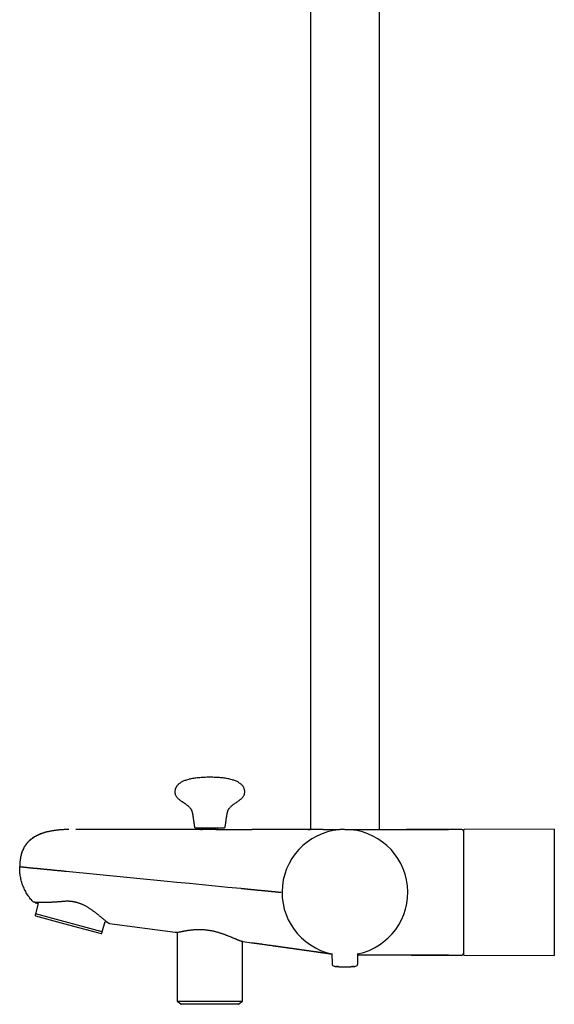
# Model space of a CAD drawing. Header units: millimetres. Extents: x 8 to 1761, y 12 to 2692.
# Tile 14 of 29: x 473 to 644, y 1456 to 1769. Entities that reach past the tile are written whole.
import ezdxf

# ---------------------------------------------------------------- set-up
doc = ezdxf.new("R2010")
doc.units = ezdxf.units.MM

msp = doc.modelspace()

# ---------------------------------------------------------------- linework, layer by layer
at = {"color": 7, "linetype": 'Continuous', "lineweight": 30}
for p, q in [((566, 1979.28), (566, 1511.55)), ((588, 1511.56), (588, 1979.28)), ((488.93, 1511.55), (488.79, 1511.55)), ((489.12, 1511.55), (489.12, 1511.55)), ((531.52, 1512.06), (531.52, 1511.55)), ((535.95, 1511.55), (547.47, 1511.55)), ((536.48, 1511.55), (536.48, 1512.06)), ((538.92, 1512.5), (538.92, 1512.51)), ((547.47, 1511.55), (547.47, 1511.55)), ((577, 1511.56), (610, 1511.56)), ((614.2, 1511.56), (610, 1511.56)), ((610, 1511.56), (610, 1511.56)), ((643.65, 1511.68), (615, 1511.56)), ((643.65, 1511.68), (643.65, 1471.43)), ((543.97, 1492.83), (543.82, 1492.85)), ((478.52, 1488.47), (478.46, 1488.25)), ((478.46, 1488.25), (479.4, 1487.99)), ((479.4, 1487.99), (478.53, 1484.74)), ((499.77, 1479.03), (478.53, 1484.74)), ((478.39, 1484.21), (478.52, 1484.08)), ((478.52, 1484.08), (488.99, 1481.27)), ((488.99, 1481.27), (499.45, 1478.46)), ((499.77, 1479.03), (500.65, 1482.29)), ((500.65, 1482.29), (501.35, 1482.1)), ((502.04, 1481.7), (522.99, 1478.86)), ((499.45, 1478.46), (499.63, 1478.51)), ((523.65, 1478.85), (523.65, 1456.96)), ((544.05, 1476.06), (544.13, 1476.03)), ((544.35, 1456.96), (544.35, 1475.98)), ((544.59, 1475.93), (547.31, 1475.56)), ((547.31, 1475.57), (547.31, 1475.57)), ((547.31, 1475.56), (547.47, 1475.54)), ((572.87, 1472.16), (572.9, 1468.84)), ((581.1, 1468.84), (581.13, 1472.16)), ((610, 1471.56), (581.12, 1471.56)), ((610, 1471.56), (614.2, 1471.56)), ((615, 1471.55), (643.65, 1471.43)), ((574.38, 1467.98), (574.32, 1467.98)), ((574.85, 1467.94), (574.6, 1467.96)), ((579.4, 1467.96), (579.18, 1467.94)), ((579.69, 1467.98), (579.62, 1467.98)), ((523.65, 1456.96), (524.74, 1456.06)), ((523.65, 1456.96), (544.35, 1456.96)), ((523.65, 1456.96), (544.35, 1456.96)), ((543.26, 1456.06), (544.35, 1456.95)), ((524.74, 1456.06), (534, 1456.06)), ((534, 1455.96), (524.91, 1455.96)), ((534, 1456.06), (543.26, 1456.06)), ((543.09, 1455.96), (534, 1455.96))]:
    msp.add_line(p, q, dxfattribs=at)
at = {"color": 7, "linetype": 'Continuous', "lineweight": 30, "flags": 128}
for points in [[(529.08, 1512.52), (529.08, 1512.51), (529.08, 1512.51), (529.08, 1512.51), (529.08, 1512.5)], [(488.33, 1498.28), (519.41, 1495.24), (523.48, 1494.84), (527.54, 1494.44), (531.61, 1494.04), (535.68, 1493.64), (539.75, 1493.25), (543.82, 1492.85)]]:
    msp.add_lwpolyline(points, dxfattribs=at)
at = {"color": 7, "linetype": 'Continuous', "lineweight": 30}
for centre, radius, start, end in [((577, 1491.56), 20, 281.9053, 258.0947), ((614.2, 1511.06), 0.5, 0, 90), ((615, 1511.26), 0.3, 90.25, 180), ((614.2, 1472.06), 0.5, 270, 0), ((615, 1471.85), 0.3, 180, 269.75), ((573.7, 1468.85), 0.8, 180.5, 263.2497), ((580.3, 1468.85), 0.8, 276.7503, 359.5), ((524.91, 1456.16), 0.2, 210, 270), ((543.09, 1456.16), 0.2, 270, 330)]:
    msp.add_arc(centre, radius, start, end, dxfattribs=at)
for points, knots in [([(534, 1528.16), (533.68, 1528.16), (533.04, 1528.15), (532.11, 1528.12), (531.22, 1528.07), (530.37, 1528), (529.57, 1527.91), (528.82, 1527.8), (528.12, 1527.67), (527.48, 1527.53), (526.88, 1527.37), (526.31, 1527.19), (525.8, 1527), (525.33, 1526.79), (524.91, 1526.57), (524.53, 1526.33), (524.19, 1526.08), (523.88, 1525.81), (523.63, 1525.54), (523.43, 1525.27), (523.26, 1525), (523.13, 1524.73), (523.02, 1524.45), (522.95, 1524.17), (522.92, 1523.97), (522.9, 1523.84), (522.9, 1523.78), (522.89, 1523.71), (522.89, 1523.65), (522.89, 1523.58), (522.88, 1523.52), (522.88, 1523.48), (522.88, 1523.46)], [0, 0, 0, 0, 0.073443, 0.143887, 0.211322, 0.275744, 0.337156, 0.395567, 0.447911, 0.497636, 0.54478, 0.589401, 0.631572, 0.669337, 0.705102, 0.738998, 0.771195, 0.801897, 0.831351, 0.855342, 0.878851, 0.902092, 0.925288, 0.945852, 0.966721, 0.971468, 0.976236, 0.981022, 0.985844, 0.990725, 0.99557, 1, 1, 1, 1]), ([(545.12, 1523.46), (545.12, 1523.48), (545.12, 1523.53), (545.11, 1523.59), (545.11, 1523.66), (545.11, 1523.73), (545.1, 1523.79), (545.09, 1523.94), (545.05, 1524.15), (544.98, 1524.43), (544.88, 1524.7), (544.75, 1524.98), (544.58, 1525.26), (544.37, 1525.54), (544.12, 1525.81), (543.81, 1526.08), (543.47, 1526.33), (543.09, 1526.57), (542.67, 1526.79), (542.19, 1527), (541.65, 1527.2), (541.05, 1527.39), (540.41, 1527.56), (539.72, 1527.71), (538.98, 1527.83), (538.22, 1527.94), (537.44, 1528.02), (536.63, 1528.08), (535.78, 1528.13), (534.9, 1528.15), (534.3, 1528.16), (534, 1528.16)], [0, 0, 0, 0, 0.0047176, 0.009845, 0.0150033, 0.0200966, 0.0251557, 0.030195, 0.0536075, 0.0741781, 0.0945969, 0.1189258, 0.1435272, 0.1686464, 0.1981003, 0.2288024, 0.2609994, 0.2948963, 0.3306606, 0.3684266, 0.4132308, 0.460796, 0.5112089, 0.5645333, 0.6208141, 0.6800811, 0.7387131, 0.8000228, 0.8640109, 0.9306729, 1, 1, 1, 1]), ([(522.89, 1523.47), (522.89, 1523.41), (522.89, 1523.23), (522.93, 1522.96), (523.01, 1522.66), (523.14, 1522.37), (523.29, 1522.11), (523.49, 1521.84), (523.72, 1521.57), (524, 1521.31), (524.31, 1521.05), (524.71, 1520.75), (525.22, 1520.4), (525.82, 1520), (526.34, 1519.64), (526.76, 1519.32), (527.09, 1519.05), (527.39, 1518.76), (527.62, 1518.51), (527.79, 1518.31), (527.89, 1518.16), (528, 1518.01), (528.09, 1517.84), (528.17, 1517.68), (528.24, 1517.51), (528.3, 1517.33), (528.36, 1517.11), (528.42, 1516.88), (528.47, 1516.63), (528.52, 1516.36), (528.58, 1516.05), (528.63, 1515.71), (528.69, 1515.34), (528.75, 1514.95), (528.81, 1514.51), (528.88, 1514.02), (528.94, 1513.56), (529, 1513.14), (529.04, 1512.83), (529.07, 1512.62), (529.08, 1512.54), (529.08, 1512.52), (529.08, 1512.52)], [0, 0, 0, 0, 0.014906, 0.038961, 0.062204, 0.085097, 0.108018, 0.131249, 0.159275, 0.188154, 0.217922, 0.248517, 0.301957, 0.356556, 0.411355, 0.44339, 0.475068, 0.506321, 0.53716, 0.551073, 0.564941, 0.578791, 0.592727, 0.607756, 0.619809, 0.633792, 0.650296, 0.669904, 0.687867, 0.708383, 0.731729, 0.758181, 0.785155, 0.815128, 0.848305, 0.884893, 0.925095, 0.952148, 0.980743, 0.995634, 0.999416, 1, 1, 1, 1]), ([(538.92, 1512.51), (538.92, 1512.51), (538.92, 1512.51), (538.92, 1512.51), (538.92, 1512.54), (538.93, 1512.62), (538.96, 1512.83), (539, 1513.14), (539.06, 1513.56), (539.12, 1514.02), (539.19, 1514.51), (539.25, 1514.95), (539.31, 1515.34), (539.37, 1515.71), (539.42, 1516.05), (539.48, 1516.37), (539.53, 1516.64), (539.58, 1516.88), (539.64, 1517.1), (539.69, 1517.31), (539.75, 1517.5), (539.82, 1517.68), (539.9, 1517.84), (540, 1518.01), (540.1, 1518.16), (540.21, 1518.31), (540.38, 1518.52), (540.61, 1518.77), (540.92, 1519.06), (541.25, 1519.33), (541.6, 1519.6), (542, 1519.87), (542.44, 1520.17), (542.91, 1520.48), (543.33, 1520.78), (543.7, 1521.06), (544.01, 1521.32), (544.29, 1521.59), (544.54, 1521.87), (544.74, 1522.16), (544.89, 1522.44), (545, 1522.71), (545.07, 1522.99), (545.11, 1523.25), (545.11, 1523.41), (545.11, 1523.47)], [0, 0, 0, 0, 0.0000038, 0.0001659, 0.0010995, 0.0048794, 0.0197628, 0.0483429, 0.0753819, 0.1155635, 0.1521323, 0.1852929, 0.2152504, 0.2422099, 0.2690994, 0.2927759, 0.3135304, 0.3316551, 0.347444, 0.3650819, 0.3798942, 0.3925577, 0.4075786, 0.4215081, 0.4353505, 0.4492118, 0.4631167, 0.494504, 0.5263208, 0.5585768, 0.5911966, 0.624043, 0.6670973, 0.7097756, 0.7516135, 0.7827419, 0.8130103, 0.8423582, 0.8708281, 0.898601, 0.9201652, 0.9417735, 0.9637578, 0.9865133, 1, 1, 1, 1]), ([(483.73, 1511.1), (483.58, 1511.07), (483.14, 1511), (482.44, 1510.84), (481.64, 1510.64), (480.87, 1510.41), (480.14, 1510.15), (479.45, 1509.86), (478.79, 1509.54), (478.17, 1509.19), (477.6, 1508.82), (477.09, 1508.44), (476.64, 1508.06), (476.21, 1507.65), (475.82, 1507.21), (475.45, 1506.74), (475.11, 1506.25), (474.81, 1505.73), (474.53, 1505.18), (474.29, 1504.61), (474.08, 1504), (473.9, 1503.36), (473.75, 1502.7), (473.63, 1502), (473.55, 1501.27), (473.5, 1500.52), (473.49, 1500), (473.49, 1499.74)], [0, 0, 0, 0, 0.028207, 0.078229, 0.12669, 0.173659, 0.219223, 0.263483, 0.306561, 0.348597, 0.389753, 0.425188, 0.460226, 0.495014, 0.529707, 0.564472, 0.59948, 0.634904, 0.670919, 0.707699, 0.745414, 0.784228, 0.824298, 0.865774, 0.908796, 0.953496, 1, 1, 1, 1]), ([(488.93, 1511.55), (488.73, 1511.55), (488.3, 1511.54), (487.65, 1511.51), (487, 1511.47), (486.38, 1511.43), (485.8, 1511.38), (485.25, 1511.32), (484.73, 1511.25), (484.25, 1511.18), (483.76, 1511.1), (483.28, 1511.01), (482.8, 1510.91), (482.35, 1510.81), (481.94, 1510.71), (481.56, 1510.6), (481.18, 1510.49), (480.81, 1510.37), (480.45, 1510.24), (480.13, 1510.12), (479.85, 1510), (479.61, 1509.9), (479.38, 1509.79), (479.14, 1509.68), (478.86, 1509.53), (478.55, 1509.37), (478.25, 1509.19), (477.95, 1509.01), (477.67, 1508.83), (477.37, 1508.62), (477.08, 1508.4), (476.8, 1508.18), (476.56, 1507.96), (476.34, 1507.76), (476.16, 1507.57), (476, 1507.39), (475.84, 1507.22), (475.71, 1507.05), (475.57, 1506.88), (475.42, 1506.68), (475.27, 1506.46), (475.1, 1506.2), (474.93, 1505.91), (474.75, 1505.59), (474.57, 1505.22), (474.39, 1504.81), (474.22, 1504.39), (474.08, 1503.97), (473.96, 1503.55), (473.84, 1503.09), (473.74, 1502.59), (473.66, 1502.1), (473.6, 1501.61), (473.55, 1501.14), (473.52, 1500.64), (473.5, 1500.16), (473.5, 1499.86), (473.5, 1499.73)], [0, 0, 0, 0, 0.027283, 0.058098, 0.087382, 0.115194, 0.141588, 0.166184, 0.189514, 0.211628, 0.232571, 0.256039, 0.277984, 0.298472, 0.317568, 0.335331, 0.351815, 0.371026, 0.388342, 0.403848, 0.417618, 0.429716, 0.440202, 0.452509, 0.466435, 0.482042, 0.499381, 0.5137, 0.529065, 0.545506, 0.563011, 0.58005, 0.595903, 0.608573, 0.62042, 0.631471, 0.641762, 0.651336, 0.66081, 0.671606, 0.683809, 0.697448, 0.712565, 0.729215, 0.747471, 0.767426, 0.789197, 0.807629, 0.827345, 0.848439, 0.871014, 0.895189, 0.91539, 0.936727, 0.959275, 0.983112, 1, 1, 1, 1]), ([(489.12, 1511.55), (489.09, 1511.55), (489.05, 1511.55), (489, 1511.55), (488.97, 1511.55), (488.94, 1511.55), (488.93, 1511.55), (488.93, 1511.55)], [0, 0, 0, 0, 0.286815, 0.420846, 0.556905, 0.803537, 1, 1, 1, 1]), ([(489.12, 1511.55), (489.11, 1511.55), (489.11, 1511.55), (489.11, 1511.55), (489.11, 1511.55)], [0, 0, 0, 0, 0.803322, 1, 1, 1, 1]), ([(515.67, 1511.55), (515.36, 1511.55), (515.03, 1511.55), (514.68, 1511.55), (514.62, 1511.55), (514.55, 1511.55), (514.48, 1511.55), (514.41, 1511.55), (514.34, 1511.55), (514.09, 1511.55), (513.46, 1511.55), (512.47, 1511.55), (511.23, 1511.55), (509.96, 1511.55), (508.67, 1511.55), (507.42, 1511.55), (506.2, 1511.55), (505.16, 1511.55), (504.3, 1511.55), (503.78, 1511.55), (503.46, 1511.55), (503.33, 1511.55), (503.19, 1511.55), (503.06, 1511.55), (502.91, 1511.55), (502.74, 1511.55), (502.56, 1511.55), (502.12, 1511.55), (501.46, 1511.55), (500.57, 1511.55), (499.63, 1511.55), (498.65, 1511.55), (497.64, 1511.55), (496.91, 1511.55), (496.5, 1511.55), (496.4, 1511.55), (496.37, 1511.55), (496.34, 1511.55), (496.29, 1511.55), (496.15, 1511.55), (495.91, 1511.55), (495.6, 1511.55), (495.32, 1511.55), (495.06, 1511.55), (494.86, 1511.55), (494.71, 1511.55), (494.62, 1511.55), (494.56, 1511.55), (494.53, 1511.55), (494.48, 1511.55), (494.43, 1511.55), (494.38, 1511.55), (494.32, 1511.55), (494.2, 1511.55), (493.83, 1511.55), (493.21, 1511.55), (492.38, 1511.55), (491.77, 1511.55), (491.43, 1511.55), (491.38, 1511.55)], [0, 0, 0, 0, 0.0376142, 0.0404402, 0.0432639, 0.0460851, 0.0489039, 0.0517204, 0.0545345, 0.0577853, 0.0826099, 0.1321555, 0.1805907, 0.2352457, 0.2884141, 0.340096, 0.3902912, 0.439, 0.4682646, 0.4969652, 0.5025366, 0.5080862, 0.513614, 0.51912, 0.5246043, 0.5316846, 0.5397801, 0.5478269, 0.5854767, 0.6220223, 0.6574635, 0.7009735, 0.7426948, 0.7826275, 0.7916291, 0.7930349, 0.7944383, 0.7958394, 0.797238, 0.799891, 0.8136804, 0.8259439, 0.8385538, 0.8490011, 0.8572858, 0.8634081, 0.8673677, 0.8691649, 0.8697662, 0.8720414, 0.8743018, 0.8765472, 0.8787776, 0.8809932, 0.8912368, 0.9244219, 0.9574501, 0.9938645, 1, 1, 1, 1]), ([(531.88, 1511.55), (531.71, 1511.55), (531.33, 1511.55), (530.73, 1511.55), (530.06, 1511.55), (529.35, 1511.55), (528.47, 1511.55), (527.41, 1511.55), (526.15, 1511.55), (524.84, 1511.55), (523.47, 1511.55), (522.06, 1511.55), (520.86, 1511.55), (519.89, 1511.55), (519.18, 1511.55), (518.48, 1511.55), (517.82, 1511.55), (517.19, 1511.55), (516.59, 1511.55), (516.08, 1511.55), (515.78, 1511.55), (515.67, 1511.55)], [0, 0, 0, 0, 0.030684, 0.069993, 0.1114, 0.154908, 0.200406, 0.274704, 0.352265, 0.43309, 0.51718, 0.604533, 0.695151, 0.739002, 0.783573, 0.827019, 0.867898, 0.90621, 0.944039, 0.97898, 1, 1, 1, 1]), ([(529.08, 1512.51), (529.09, 1512.47), (529.1, 1512.39), (529.16, 1512.27), (529.25, 1512.17), (529.34, 1512.11), (529.42, 1512.08), (529.5, 1512.06), (529.55, 1512.06), (529.58, 1512.06)], [0, 0, 0, 0, 0.1434918, 0.3408395, 0.5438286, 0.6629422, 0.7794118, 0.8921908, 1, 1, 1, 1]), ([(529.58, 1512.06), (529.58, 1512.06), (529.58, 1512.06), (529.62, 1512.06), (529.69, 1512.06), (529.77, 1512.06), (529.88, 1512.06), (530, 1512.06), (530.14, 1512.06), (530.32, 1512.06), (530.56, 1512.06), (530.83, 1512.06), (531.09, 1512.06), (531.33, 1512.06), (531.56, 1512.06), (531.77, 1512.06), (531.96, 1512.06), (532.17, 1512.06), (532.43, 1512.06), (532.76, 1512.06), (533.17, 1512.06), (533.58, 1512.06), (533.97, 1512.06), (534.33, 1512.06), (534.66, 1512.06), (534.99, 1512.06), (535.31, 1512.06), (535.62, 1512.06), (535.9, 1512.06), (536.17, 1512.06), (536.47, 1512.06), (536.79, 1512.06), (537.09, 1512.06), (537.34, 1512.06), (537.53, 1512.06), (537.69, 1512.06), (537.82, 1512.06), (537.93, 1512.06), (538.03, 1512.06), (538.14, 1512.06), (538.25, 1512.06), (538.35, 1512.06), (538.41, 1512.06), (538.42, 1512.06), (538.42, 1512.06)], [0, 0, 0, 0, 0.024131, 0.048059, 0.071921, 0.095854, 0.119998, 0.141438, 0.162847, 0.184321, 0.217139, 0.249997, 0.271894, 0.293757, 0.315689, 0.331777, 0.347834, 0.3639, 0.380017, 0.410133, 0.439989, 0.469855, 0.5, 0.524125, 0.54805, 0.571911, 0.595848, 0.619998, 0.641438, 0.662847, 0.684321, 0.717139, 0.749997, 0.771894, 0.793757, 0.815689, 0.831777, 0.847834, 0.8639, 0.880017, 0.910141, 0.939999, 0.969862, 1, 1, 1, 1]), ([(531.05, 1511.55), (531.05, 1511.55), (531.04, 1511.55), (531.06, 1511.55), (531.09, 1511.55), (531.16, 1511.55), (531.27, 1511.55), (531.38, 1511.55), (531.48, 1511.55), (531.52, 1511.55)], [0, 0, 0, 0, 0.005683, 0.180469, 0.355034, 0.527765, 0.700569, 0.875355, 1, 1, 1, 1]), ([(532.83, 1511.53), (532.74, 1511.53), (532.55, 1511.54), (532.3, 1511.55), (532.06, 1511.55), (531.92, 1511.55), (531.85, 1511.55)], [0, 0, 0, 0, 0.250391, 0.498706, 0.747676, 1, 1, 1, 1]), ([(532.2, 1511.55), (532.17, 1511.55), (532.14, 1511.55), (532.11, 1511.55), (532.11, 1511.55)], [0, 0, 0, 0, 0.806989, 1, 1, 1, 1]), ([(534.88, 1511.53), (534.85, 1511.53), (534.77, 1511.53), (534.66, 1511.53), (534.55, 1511.52), (534.44, 1511.52), (534.33, 1511.52), (534.22, 1511.52), (534.1, 1511.52), (533.93, 1511.52), (533.69, 1511.52), (533.4, 1511.52), (533.11, 1511.52), (532.92, 1511.53), (532.83, 1511.53)], [0, 0, 0, 0, 0.05425, 0.108278, 0.162166, 0.215995, 0.269848, 0.323809, 0.377958, 0.432378, 0.574595, 0.715583, 0.856874, 1, 1, 1, 1]), ([(535.95, 1511.55), (535.87, 1511.55), (535.71, 1511.55), (535.45, 1511.55), (535.18, 1511.54), (534.98, 1511.53), (534.88, 1511.53)], [0, 0, 0, 0, 0.252391, 0.501306, 0.749558, 1, 1, 1, 1]), ([(538.42, 1512.06), (538.46, 1512.06), (538.52, 1512.06), (538.63, 1512.1), (538.72, 1512.15), (538.8, 1512.23), (538.87, 1512.33), (538.91, 1512.42), (538.91, 1512.48), (538.92, 1512.51)], [0, 0, 0, 0, 0.138216, 0.283596, 0.434279, 0.586937, 0.745425, 0.897928, 1, 1, 1, 1]), ([(570.05, 1511.55), (569.83, 1511.55), (569.38, 1511.55), (568.69, 1511.55), (567.99, 1511.55), (567.3, 1511.55), (566.61, 1511.55), (565.92, 1511.55), (565.35, 1511.55), (564.88, 1511.55), (564.51, 1511.55), (564.11, 1511.55), (563.67, 1511.55), (563.19, 1511.55), (562.68, 1511.55), (562.15, 1511.55), (561.61, 1511.55), (561.05, 1511.55), (560.46, 1511.55), (559.83, 1511.55), (559.17, 1511.55), (558.48, 1511.55), (557.77, 1511.55), (557.01, 1511.55), (556.22, 1511.55), (555.38, 1511.55), (554.51, 1511.55), (553.59, 1511.55), (552.64, 1511.55), (551.66, 1511.55), (550.65, 1511.55), (549.61, 1511.55), (548.55, 1511.55), (547.83, 1511.55), (547.47, 1511.55)], [0, 0, 0, 0, 0.040658, 0.080761, 0.120039, 0.156762, 0.192735, 0.227957, 0.262454, 0.278774, 0.296541, 0.315754, 0.336413, 0.35852, 0.382075, 0.407077, 0.430573, 0.455218, 0.481014, 0.507961, 0.53606, 0.564778, 0.594608, 0.625551, 0.657609, 0.691396, 0.726342, 0.762447, 0.799708, 0.838137, 0.877004, 0.916955, 0.958089, 1, 1, 1, 1]), ([(565.2, 1511.55), (565.2, 1511.55), (565.21, 1511.55), (565.27, 1511.55), (565.37, 1511.55), (565.5, 1511.55), (565.67, 1511.55), (565.83, 1511.55), (565.96, 1511.55), (566, 1511.55)], [0, 0, 0, 0, 0.155008, 0.309725, 0.464607, 0.618342, 0.770125, 0.921828, 1, 1, 1, 1]), ([(570.06, 1511.55), (570.26, 1511.55), (570.67, 1511.55), (571.25, 1511.55), (571.83, 1511.55), (572.37, 1511.55), (572.8, 1511.55), (573.12, 1511.55), (573.36, 1511.55), (573.6, 1511.55), (573.83, 1511.55), (574.04, 1511.55), (574.24, 1511.55), (574.41, 1511.55), (574.54, 1511.55), (574.6, 1511.55)], [0, 0, 0, 0, 0.106368, 0.219891, 0.333435, 0.447116, 0.559389, 0.61453, 0.670335, 0.726815, 0.786994, 0.842739, 0.890457, 0.946284, 1, 1, 1, 1]), ([(574.6, 1511.55), (574.7, 1511.55), (574.91, 1511.55), (575.17, 1511.55), (575.33, 1511.55), (575.39, 1511.55)], [0, 0, 0, 0, 0.371505, 0.730073, 1, 1, 1, 1]), ([(576.76, 1511.55), (576.75, 1511.55), (576.71, 1511.55), (576.63, 1511.55), (576.49, 1511.55), (576.33, 1511.55), (576.12, 1511.55), (575.87, 1511.55), (575.63, 1511.55), (575.45, 1511.55), (575.38, 1511.55)], [0, 0, 0, 0, 0.038228, 0.179074, 0.316513, 0.450531, 0.604053, 0.752756, 0.896624, 1, 1, 1, 1]), ([(610, 1511.53), (609.69, 1511.53), (609.05, 1511.54), (608.07, 1511.54), (607.05, 1511.54), (605.99, 1511.55), (604.9, 1511.55), (603.7, 1511.55), (602.38, 1511.55), (600.97, 1511.55), (599.52, 1511.55), (598.05, 1511.56), (597.06, 1511.56), (596.56, 1511.56)], [0, 0, 0, 0, 0.0698018, 0.142859, 0.2189364, 0.2977971, 0.3792024, 0.4629122, 0.5660664, 0.6717731, 0.7796122, 0.889162, 1, 1, 1, 1]), ([(610, 1511.53), (609.71, 1511.53), (609.11, 1511.54), (608.19, 1511.54), (607.24, 1511.54), (606.25, 1511.55), (605.23, 1511.55), (604.12, 1511.55), (602.9, 1511.55), (601.58, 1511.55), (600.23, 1511.55), (598.86, 1511.56), (597.94, 1511.56), (597.47, 1511.56)], [0, 0, 0, 0, 0.070211, 0.143512, 0.219695, 0.29855, 0.379866, 0.463431, 0.566375, 0.671877, 0.779565, 0.889064, 1, 1, 1, 1]), ([(610, 1511.53), (610, 1511.53), (610, 1511.55), (610, 1511.55), (610, 1511.56)], [0, 0, 0, 0, 0.120056, 1, 1, 1, 1]), ([(614.7, 1511.25), (614.7, 1511.26), (614.7, 1511.26), (614.7, 1511.24), (614.7, 1511.18), (614.7, 1511.1), (614.7, 1510.98), (614.7, 1510.83), (614.7, 1510.63), (614.7, 1510.38), (614.7, 1510.07), (614.7, 1509.71), (614.7, 1509.3), (614.7, 1508.88), (614.7, 1508.44), (614.7, 1508.01), (614.7, 1507.54), (614.7, 1507.05), (614.7, 1506.53), (614.7, 1506), (614.7, 1505.44), (614.7, 1504.85), (614.7, 1504.26), (614.7, 1503.64), (614.7, 1503.02), (614.7, 1502.38), (614.7, 1501.73), (614.7, 1501.07), (614.7, 1500.4), (614.7, 1499.73), (614.7, 1499.06), (614.7, 1498.41), (614.7, 1497.8), (614.7, 1497.23), (614.7, 1496.65), (614.7, 1496.08), (614.7, 1495.51), (614.7, 1494.94), (614.7, 1494.36), (614.7, 1493.76), (614.7, 1493.15), (614.7, 1492.55), (614.7, 1491.95), (614.7, 1491.37), (614.7, 1490.8), (614.7, 1490.15), (614.7, 1489.42), (614.7, 1488.8), (614.7, 1488.39), (614.7, 1488.18), (614.7, 1487.96), (614.7, 1487.75), (614.7, 1487.54), (614.7, 1487.24), (614.7, 1486.87), (614.7, 1486.41), (614.7, 1485.95), (614.7, 1485.5), (614.7, 1485.05), (614.7, 1484.61), (614.7, 1484.09), (614.7, 1483.49), (614.7, 1482.79), (614.7, 1482.34), (614.7, 1482.11)], [0, 0, 0, 0, 0.004849, 0.024046, 0.043233, 0.062441, 0.082077, 0.101702, 0.121348, 0.145272, 0.16919, 0.193224, 0.217324, 0.241447, 0.261541, 0.281624, 0.301731, 0.32167, 0.341598, 0.361549, 0.381184, 0.400809, 0.420456, 0.439653, 0.45884, 0.478048, 0.496689, 0.515322, 0.533974, 0.551964, 0.569948, 0.587949, 0.602751, 0.617545, 0.632348, 0.646827, 0.66096, 0.675095, 0.689243, 0.704305, 0.719364, 0.734434, 0.748814, 0.763091, 0.777376, 0.790803, 0.811001, 0.831182, 0.83647, 0.841759, 0.847052, 0.852348, 0.857647, 0.862951, 0.874601, 0.886237, 0.897868, 0.909499, 0.921138, 0.932791, 0.943429, 0.962282, 0.98113, 1, 1, 1, 1]), ([(477.74, 1488.53), (477.56, 1488.73), (477.2, 1489.13), (476.7, 1489.76), (476.22, 1490.42), (475.79, 1491.09), (475.39, 1491.79), (475.03, 1492.49), (474.71, 1493.21), (474.42, 1493.94), (474.18, 1494.67), (473.97, 1495.41), (473.8, 1496.14), (473.67, 1496.88), (473.57, 1497.6), (473.51, 1498.32), (473.48, 1499.03), (473.48, 1499.5), (473.49, 1499.74)], [0, 0, 0, 0, 0.065942, 0.131782, 0.197431, 0.262803, 0.327825, 0.392424, 0.456518, 0.520021, 0.582869, 0.645015, 0.706399, 0.766952, 0.826617, 0.885371, 0.943181, 1, 1, 1, 1]), ([(473.49, 1499.74), (473.49, 1499.74), (473.49, 1499.74), (473.49, 1499.74), (473.5, 1499.73), (473.51, 1499.73), (473.53, 1499.73), (473.56, 1499.73), (473.59, 1499.73), (473.62, 1499.73), (473.64, 1499.72), (473.67, 1499.72), (473.69, 1499.72), (473.72, 1499.72), (473.74, 1499.71), (473.76, 1499.71), (473.79, 1499.71), (473.83, 1499.71), (473.87, 1499.7), (473.93, 1499.7), (473.99, 1499.69), (474.05, 1499.68), (474.11, 1499.68), (474.16, 1499.67), (474.21, 1499.67), (474.25, 1499.66), (474.29, 1499.66), (474.34, 1499.65), (474.38, 1499.65), (474.46, 1499.64), (474.59, 1499.63), (474.78, 1499.61), (474.98, 1499.6), (475.2, 1499.58), (475.42, 1499.55), (475.6, 1499.53), (475.74, 1499.52), (475.85, 1499.5), (475.97, 1499.49), (476.11, 1499.47), (476.26, 1499.45), (476.42, 1499.43), (476.58, 1499.41), (476.73, 1499.39), (476.85, 1499.38), (476.92, 1499.37), (476.95, 1499.37)], [0, 0, 0, 0, 0.017643, 0.037892, 0.060745, 0.086204, 0.114266, 0.144818, 0.173821, 0.194487, 0.213285, 0.230215, 0.245279, 0.258476, 0.269207, 0.281527, 0.296328, 0.31361, 0.333372, 0.355614, 0.380333, 0.404142, 0.42517, 0.440785, 0.455603, 0.469622, 0.482844, 0.495268, 0.506896, 0.517727, 0.564155, 0.610577, 0.656839, 0.702495, 0.747752, 0.787071, 0.804932, 0.824379, 0.845415, 0.868044, 0.893517, 0.919462, 0.946068, 0.968367, 0.986348, 1, 1, 1, 1]), ([(476.95, 1499.37), (476.99, 1499.36), (477.07, 1499.36), (477.21, 1499.34), (477.36, 1499.33), (477.53, 1499.32), (477.72, 1499.3), (477.93, 1499.29), (478.12, 1499.28), (478.29, 1499.26), (478.42, 1499.26), (478.54, 1499.25), (478.63, 1499.24), (478.71, 1499.23), (478.77, 1499.23), (478.83, 1499.22), (478.88, 1499.22), (478.94, 1499.21), (479, 1499.21), (479.06, 1499.2), (479.13, 1499.2), (479.24, 1499.19), (479.38, 1499.17), (479.55, 1499.15), (479.73, 1499.13), (479.93, 1499.11), (480.13, 1499.09), (480.32, 1499.07), (480.55, 1499.05), (480.82, 1499.02), (481.06, 1498.99), (481.21, 1498.98), (481.28, 1498.97), (481.35, 1498.96), (481.42, 1498.96), (481.48, 1498.95), (481.55, 1498.94), (481.63, 1498.94), (481.72, 1498.93), (481.84, 1498.91), (482.01, 1498.9), (482.21, 1498.88), (482.43, 1498.86), (482.66, 1498.83), (482.89, 1498.81), (483.13, 1498.79), (483.44, 1498.76), (483.79, 1498.72), (484.17, 1498.69), (484.41, 1498.66), (484.54, 1498.65), (484.57, 1498.65), (484.6, 1498.65), (484.62, 1498.64), (484.65, 1498.64), (484.68, 1498.64), (484.71, 1498.64), (484.89, 1498.62), (485.21, 1498.59), (485.66, 1498.54), (486.08, 1498.5), (486.48, 1498.46), (486.84, 1498.43), (487.16, 1498.4), (487.45, 1498.37), (487.7, 1498.34), (487.91, 1498.32), (488.09, 1498.31), (488.22, 1498.29), (488.3, 1498.29), (488.33, 1498.28)], [0, 0, 0, 0, 0.014128, 0.030102, 0.04793, 0.067621, 0.089187, 0.112643, 0.137244, 0.153368, 0.166635, 0.177031, 0.190501, 0.196054, 0.201663, 0.207329, 0.213051, 0.21883, 0.224666, 0.230559, 0.23651, 0.247512, 0.261238, 0.277708, 0.296947, 0.314024, 0.332848, 0.353439, 0.36738, 0.3956, 0.42484, 0.430706, 0.436613, 0.44256, 0.448549, 0.45458, 0.460652, 0.466766, 0.472923, 0.484271, 0.498458, 0.515518, 0.535491, 0.55326, 0.572888, 0.594408, 0.612858, 0.647365, 0.678873, 0.704052, 0.706394, 0.708712, 0.711007, 0.713278, 0.715525, 0.717748, 0.719948, 0.722123, 0.759947, 0.795375, 0.828321, 0.858699, 0.886423, 0.911411, 0.933585, 0.952872, 0.969209, 0.982538, 0.992814, 1, 1, 1, 1]), ([(543.97, 1492.83), (544.05, 1492.82), (544.21, 1492.81), (544.45, 1492.79), (544.67, 1492.76), (544.89, 1492.74), (545.06, 1492.73), (545.16, 1492.72), (545.19, 1492.71), (545.22, 1492.71), (545.25, 1492.71), (545.28, 1492.7), (545.34, 1492.7), (545.43, 1492.69), (545.53, 1492.68), (545.62, 1492.67), (545.68, 1492.67), (545.71, 1492.66), (545.72, 1492.66), (545.73, 1492.66), (545.79, 1492.66), (545.9, 1492.64), (546.05, 1492.61), (546.2, 1492.59), (546.38, 1492.59), (546.58, 1492.59), (546.77, 1492.57), (546.93, 1492.54), (547.08, 1492.51), (547.23, 1492.49), (547.38, 1492.48), (547.53, 1492.48), (547.64, 1492.48), (547.71, 1492.47), (547.74, 1492.47), (547.78, 1492.47), (547.81, 1492.46), (547.85, 1492.46), (547.89, 1492.45), (547.92, 1492.45), (547.97, 1492.44), (548.06, 1492.43), (548.17, 1492.42), (548.28, 1492.4), (548.39, 1492.39), (548.5, 1492.38), (548.61, 1492.37), (548.73, 1492.35), (548.86, 1492.34), (549.01, 1492.32), (549.16, 1492.31), (549.32, 1492.29), (549.48, 1492.28), (549.72, 1492.26), (550.03, 1492.23), (550.41, 1492.2), (550.75, 1492.17), (551.05, 1492.14), (551.25, 1492.12), (551.39, 1492.11), (551.46, 1492.1), (551.53, 1492.09), (551.61, 1492.09), (551.68, 1492.08), (551.76, 1492.07), (551.9, 1492.06), (552.09, 1492.04), (552.31, 1492.02), (552.49, 1492), (552.65, 1491.98), (552.78, 1491.97), (552.93, 1491.95), (553.11, 1491.94), (553.3, 1491.92), (553.48, 1491.9), (553.65, 1491.88), (553.81, 1491.87), (553.97, 1491.85), (554.13, 1491.84), (554.29, 1491.82), (554.46, 1491.8), (554.66, 1491.78), (554.88, 1491.76), (555.09, 1491.74), (555.3, 1491.72), (555.51, 1491.7), (555.69, 1491.68), (555.81, 1491.67), (555.88, 1491.67), (555.89, 1491.66), (555.91, 1491.66), (555.93, 1491.66), (555.94, 1491.66), (555.96, 1491.66), (555.98, 1491.66), (555.99, 1491.65), (556.02, 1491.65), (556.05, 1491.65), (556.1, 1491.64), (556.17, 1491.64), (556.26, 1491.63), (556.35, 1491.62), (556.45, 1491.61), (556.53, 1491.6), (556.59, 1491.6), (556.63, 1491.59), (556.66, 1491.59), (556.67, 1491.59)], [0, 0, 0, 0, 0.014861, 0.028706, 0.041834, 0.054337, 0.068944, 0.070799, 0.072635, 0.07445, 0.076243, 0.078012, 0.079756, 0.087384, 0.093445, 0.098079, 0.102783, 0.103605, 0.104302, 0.104877, 0.105336, 0.114639, 0.124554, 0.131576, 0.142455, 0.156079, 0.167705, 0.17663, 0.185253, 0.194595, 0.203965, 0.212671, 0.221237, 0.223259, 0.225333, 0.227458, 0.229634, 0.231862, 0.23414, 0.236469, 0.23766, 0.244111, 0.251849, 0.258437, 0.264704, 0.271299, 0.278448, 0.286097, 0.293503, 0.302968, 0.312609, 0.322426, 0.33242, 0.342592, 0.367603, 0.392634, 0.416757, 0.433428, 0.452838, 0.457572, 0.462444, 0.467453, 0.4726, 0.477886, 0.483309, 0.48887, 0.507136, 0.523147, 0.536903, 0.548406, 0.557656, 0.567324, 0.582867, 0.598409, 0.612365, 0.62632, 0.640277, 0.654233, 0.668191, 0.682149, 0.696107, 0.717782, 0.739458, 0.761132, 0.785028, 0.808924, 0.832821, 0.854457, 0.856886, 0.859315, 0.861744, 0.864172, 0.866601, 0.86903, 0.871458, 0.873216, 0.875924, 0.881771, 0.889759, 0.899887, 0.912156, 0.933052, 0.951446, 0.967338, 0.980728, 0.991615, 1, 1, 1, 1]), ([(477.74, 1488.53), (477.75, 1488.53), (477.75, 1488.53), (477.78, 1488.53), (477.84, 1488.52), (477.91, 1488.51), (478.01, 1488.51), (478.13, 1488.5), (478.28, 1488.49), (478.44, 1488.47), (478.63, 1488.46), (478.83, 1488.45), (479.05, 1488.44), (479.3, 1488.43), (479.56, 1488.42), (479.85, 1488.41), (480.16, 1488.4), (480.49, 1488.4), (480.82, 1488.4), (481.17, 1488.4), (481.54, 1488.4), (481.92, 1488.41), (482.32, 1488.42), (482.74, 1488.44), (483.17, 1488.46), (483.62, 1488.48), (484.1, 1488.51), (484.6, 1488.54), (485.12, 1488.58), (485.65, 1488.62), (486.19, 1488.66), (486.75, 1488.7), (487.31, 1488.75), (487.69, 1488.78), (487.89, 1488.79)], [0, 0, 0, 0, 0.029989, 0.059979, 0.090175, 0.120372, 0.151224, 0.182077, 0.213157, 0.244237, 0.274227, 0.304217, 0.334416, 0.364616, 0.395482, 0.426347, 0.457443, 0.488538, 0.518347, 0.548155, 0.578169, 0.608183, 0.638833, 0.669482, 0.700343, 0.731203, 0.764197, 0.79719, 0.830428, 0.863666, 0.897633, 0.931599, 0.965801, 1, 1, 1, 1]), ([(487.89, 1488.8), (488, 1488.8), (488.23, 1488.82), (488.57, 1488.82), (488.92, 1488.82), (489.28, 1488.81), (489.63, 1488.78), (489.99, 1488.74), (490.34, 1488.69), (490.7, 1488.63), (491.05, 1488.56), (491.39, 1488.48), (491.73, 1488.39), (492.07, 1488.28), (492.41, 1488.17), (492.74, 1488.04), (493.07, 1487.91), (493.43, 1487.75), (493.81, 1487.57), (494.21, 1487.36), (494.61, 1487.15), (495, 1486.92), (495.37, 1486.69), (495.74, 1486.45), (496.11, 1486.21), (496.46, 1485.97), (496.81, 1485.72), (497.14, 1485.47), (497.47, 1485.23), (497.79, 1484.98), (498.1, 1484.74), (498.4, 1484.5), (498.69, 1484.26), (498.99, 1484.01), (499.3, 1483.76), (499.61, 1483.51), (499.9, 1483.26), (500.18, 1483.03), (500.45, 1482.81), (500.7, 1482.6), (500.94, 1482.41), (501.14, 1482.25), (501.32, 1482.12), (501.48, 1482), (501.62, 1481.91), (501.75, 1481.83), (501.86, 1481.76), (501.96, 1481.72), (502.04, 1481.7), (502.08, 1481.7), (502.1, 1481.7)], [0, 0, 0, 0, 0.015681, 0.031387, 0.047296, 0.063205, 0.079218, 0.095231, 0.111463, 0.127727, 0.143408, 0.159118, 0.17504, 0.190961, 0.206996, 0.223031, 0.239271, 0.255535, 0.276301, 0.29711, 0.318209, 0.339308, 0.360548, 0.381788, 0.403289, 0.424819, 0.446327, 0.467861, 0.489592, 0.511324, 0.533159, 0.554994, 0.577029, 0.599091, 0.625013, 0.650982, 0.6771, 0.70327, 0.730057, 0.756904, 0.783946, 0.811057, 0.834114, 0.857217, 0.880468, 0.903771, 0.927677, 0.951641, 0.97579, 1, 1, 1, 1]), ([(478.53, 1484.74), (478.52, 1484.7), (478.5, 1484.62), (478.47, 1484.52), (478.44, 1484.42), (478.42, 1484.35), (478.41, 1484.29), (478.4, 1484.25), (478.39, 1484.22), (478.39, 1484.22), (478.39, 1484.21)], [0, 0, 0, 0, 0.124111, 0.248287, 0.372682, 0.49716, 0.622602, 0.748147, 0.874016, 1, 1, 1, 1]), ([(614.7, 1482.11), (614.7, 1481.99), (614.7, 1481.74), (614.7, 1481.38), (614.7, 1481.02), (614.7, 1480.67), (614.7, 1480.33), (614.7, 1479.97), (614.7, 1479.54), (614.7, 1479.04), (614.7, 1478.61), (614.7, 1478.31), (614.7, 1478.14), (614.7, 1477.98), (614.7, 1477.81), (614.7, 1477.57), (614.7, 1477.27), (614.7, 1476.91), (614.7, 1476.56), (614.7, 1476.21), (614.7, 1475.88), (614.7, 1475.56), (614.7, 1475.25), (614.7, 1474.94), (614.7, 1474.66), (614.7, 1474.39), (614.7, 1474.12), (614.7, 1473.86), (614.7, 1473.61), (614.7, 1473.35), (614.7, 1473.11), (614.7, 1472.88), (614.7, 1472.67), (614.7, 1472.48), (614.7, 1472.31), (614.7, 1472.17), (614.7, 1472.05), (614.7, 1471.96), (614.7, 1471.89), (614.7, 1471.86), (614.7, 1471.86), (614.7, 1471.86)], [0, 0, 0, 0, 0.019907, 0.039796, 0.059676, 0.079557, 0.099447, 0.119355, 0.141235, 0.17589, 0.210526, 0.221416, 0.23231, 0.24321, 0.254118, 0.265034, 0.290434, 0.315797, 0.341142, 0.366487, 0.391852, 0.417254, 0.444324, 0.469632, 0.49495, 0.520848, 0.547544, 0.574241, 0.600962, 0.632857, 0.664744, 0.69666, 0.730051, 0.763432, 0.796845, 0.831636, 0.866413, 0.901225, 0.937274, 0.973307, 1, 1, 1, 1]), ([(499.63, 1478.51), (499.63, 1478.51), (499.63, 1478.51), (499.64, 1478.54), (499.65, 1478.58), (499.67, 1478.64), (499.69, 1478.72), (499.71, 1478.81), (499.74, 1478.91), (499.76, 1478.99), (499.77, 1479.03)], [0, 0, 0, 0, 0.123958, 0.248026, 0.372416, 0.496909, 0.622475, 0.74813, 0.874029, 1, 1, 1, 1]), ([(522.99, 1478.86), (523, 1478.86), (523.03, 1478.85), (523.1, 1478.85), (523.19, 1478.85), (523.29, 1478.85), (523.4, 1478.86), (523.52, 1478.87), (523.73, 1478.89), (524.06, 1478.94), (524.44, 1479.01), (524.73, 1479.07), (524.91, 1479.1), (525.09, 1479.14), (525.28, 1479.17), (525.49, 1479.21), (525.72, 1479.26), (525.97, 1479.3), (526.23, 1479.35), (526.49, 1479.39), (526.77, 1479.44), (527.07, 1479.49), (527.4, 1479.53), (527.75, 1479.58), (528.12, 1479.63), (528.49, 1479.66), (528.87, 1479.7), (529.36, 1479.73), (529.95, 1479.76), (530.68, 1479.77), (531.44, 1479.75), (532.14, 1479.71), (532.76, 1479.65), (533.28, 1479.59), (533.79, 1479.51), (534.29, 1479.43), (534.78, 1479.33), (535.23, 1479.23), (535.66, 1479.13), (536.06, 1479.02), (536.46, 1478.91), (536.86, 1478.8), (537.26, 1478.67), (537.63, 1478.55), (537.97, 1478.44), (538.29, 1478.33), (538.6, 1478.22), (538.9, 1478.1), (539.21, 1477.99), (539.52, 1477.87), (539.85, 1477.74), (540.19, 1477.6), (540.52, 1477.47), (540.84, 1477.34), (541.15, 1477.2), (541.45, 1477.08), (541.75, 1476.95), (542.02, 1476.84), (542.27, 1476.73), (542.5, 1476.64), (542.73, 1476.54), (542.94, 1476.46), (543.14, 1476.38), (543.34, 1476.3), (543.65, 1476.19), (544.03, 1476.06), (544.39, 1475.96), (544.54, 1475.94), (544.59, 1475.94)], [0, 0, 0, 0, 0.003661, 0.014507, 0.025349, 0.036195, 0.047052, 0.05793, 0.068835, 0.101561, 0.134153, 0.144405, 0.154671, 0.164957, 0.17527, 0.185616, 0.198039, 0.210409, 0.222737, 0.235037, 0.247319, 0.259597, 0.27458, 0.289423, 0.304149, 0.318783, 0.333349, 0.347873, 0.373505, 0.398838, 0.425753, 0.453085, 0.471207, 0.489162, 0.507005, 0.523518, 0.540208, 0.557114, 0.571215, 0.585401, 0.599695, 0.61412, 0.628695, 0.643442, 0.655416, 0.667426, 0.679482, 0.691594, 0.703771, 0.716023, 0.730322, 0.744585, 0.758828, 0.773064, 0.787306, 0.801569, 0.815867, 0.830212, 0.842499, 0.854727, 0.866904, 0.87904, 0.891145, 0.903227, 0.915297, 0.950151, 0.984652, 1, 1, 1, 1]), ([(523.43, 1478.86), (523.46, 1478.86), (523.51, 1478.86), (523.58, 1478.85), (523.64, 1478.85), (523.66, 1478.85), (523.67, 1478.85)], [0, 0, 0, 0, 0.2244702, 0.5324528, 0.8011065, 1, 1, 1, 1]), ([(543.38, 1476.26), (543.38, 1476.26), (543.51, 1476.22), (543.71, 1476.16), (543.91, 1476.1), (543.99, 1476.08)], [0, 0, 0, 0, 0.001999, 0.599782, 1, 1, 1, 1]), ([(544.46, 1475.95), (544.47, 1475.95), (544.52, 1475.94), (544.56, 1475.94), (544.59, 1475.93)], [0, 0, 0, 0, 0.202726, 1, 1, 1, 1]), ([(547.31, 1475.56), (547.36, 1475.55), (547.53, 1475.53), (547.8, 1475.49), (548.1, 1475.45), (548.37, 1475.42), (548.62, 1475.38), (548.84, 1475.35), (549.04, 1475.33), (549.23, 1475.3), (549.41, 1475.27), (549.55, 1475.25), (549.67, 1475.24), (549.74, 1475.23), (549.79, 1475.22), (549.82, 1475.22), (549.86, 1475.21), (549.9, 1475.21), (549.98, 1475.19), (550.11, 1475.18), (550.3, 1475.15), (550.53, 1475.12), (550.78, 1475.08), (551.17, 1475.03), (551.7, 1474.95), (552.38, 1474.86), (553.06, 1474.76), (553.59, 1474.69), (553.97, 1474.63), (554.19, 1474.6), (554.41, 1474.57), (554.62, 1474.54), (554.8, 1474.52), (554.95, 1474.5), (555.07, 1474.48), (555.15, 1474.47), (555.22, 1474.46), (555.28, 1474.45), (555.37, 1474.44), (555.49, 1474.42), (555.64, 1474.4), (555.81, 1474.37), (555.99, 1474.35), (556.18, 1474.32), (556.37, 1474.3), (556.65, 1474.26), (557, 1474.21), (557.44, 1474.15), (557.85, 1474.09), (558.2, 1474.04), (558.49, 1474), (558.72, 1473.96), (558.94, 1473.93), (559.15, 1473.9), (559.36, 1473.88), (559.61, 1473.84), (559.89, 1473.8), (560.21, 1473.76), (560.55, 1473.71), (560.85, 1473.67), (561.13, 1473.63), (561.37, 1473.59), (561.62, 1473.56), (561.87, 1473.52), (562.11, 1473.49), (562.33, 1473.46), (562.51, 1473.43), (562.65, 1473.41), (562.77, 1473.4), (562.87, 1473.38), (562.95, 1473.37), (563.03, 1473.36), (563.13, 1473.35), (563.26, 1473.33), (563.43, 1473.3), (563.62, 1473.28), (563.81, 1473.25), (563.99, 1473.23), (564.16, 1473.2), (564.31, 1473.18), (564.46, 1473.16), (564.6, 1473.14), (564.75, 1473.12), (564.98, 1473.09), (565.27, 1473.05), (565.63, 1473), (566, 1472.94), (566.32, 1472.9), (566.6, 1472.86), (566.83, 1472.83), (567.05, 1472.8), (567.27, 1472.76), (567.51, 1472.73), (567.74, 1472.7), (567.97, 1472.67), (568.2, 1472.63), (568.42, 1472.6), (568.64, 1472.57), (568.87, 1472.54), (569.11, 1472.5), (569.35, 1472.47), (569.59, 1472.44), (569.82, 1472.4), (570.02, 1472.37), (570.22, 1472.34), (570.42, 1472.32), (570.63, 1472.29), (570.83, 1472.26), (571.02, 1472.23), (571.2, 1472.2), (571.36, 1472.18), (571.52, 1472.16), (571.67, 1472.14), (571.81, 1472.11), (571.95, 1472.09), (572.1, 1472.07), (572.23, 1472.05), (572.36, 1472.03), (572.47, 1472.02), (572.58, 1472), (572.68, 1471.99), (572.78, 1471.97), (572.84, 1471.96), (572.87, 1471.96)], [0, 0, 0, 0, 0.004625, 0.014319, 0.023093, 0.030742, 0.037502, 0.043751, 0.04965, 0.05519, 0.060194, 0.06442, 0.067713, 0.069985, 0.071138, 0.071827, 0.072807, 0.07409, 0.075679, 0.0797, 0.0849, 0.092253, 0.099617, 0.106893, 0.126262, 0.145974, 0.166182, 0.186794, 0.193356, 0.199963, 0.206617, 0.213214, 0.218941, 0.223247, 0.226695, 0.229286, 0.231019, 0.232609, 0.235278, 0.239043, 0.24346, 0.248798, 0.254715, 0.260533, 0.266234, 0.271818, 0.286199, 0.299742, 0.312588, 0.324837, 0.332954, 0.340608, 0.347675, 0.354172, 0.360932, 0.368402, 0.378115, 0.388792, 0.400069, 0.411803, 0.41988, 0.428159, 0.436642, 0.445327, 0.454208, 0.462502, 0.468229, 0.473261, 0.477598, 0.481242, 0.484191, 0.486561, 0.49002, 0.494825, 0.500975, 0.508417, 0.515792, 0.522506, 0.528558, 0.534452, 0.539764, 0.545292, 0.551112, 0.557212, 0.571237, 0.58568, 0.600596, 0.615843, 0.626168, 0.635622, 0.644957, 0.654911, 0.665418, 0.676016, 0.686861, 0.697604, 0.707526, 0.718373, 0.729653, 0.741757, 0.75433, 0.767252, 0.779815, 0.791183, 0.802031, 0.813694, 0.826023, 0.838594, 0.851314, 0.862874, 0.873888, 0.884538, 0.894961, 0.905726, 0.916425, 0.928028, 0.939509, 0.950283, 0.960376, 0.970182, 0.979835, 0.98962, 1, 1, 1, 1]), ([(553.97, 1474.63), (553.97, 1474.63), (554.05, 1474.62), (554.19, 1474.6), (554.4, 1474.57), (554.59, 1474.55), (554.75, 1474.52), (554.89, 1474.5), (554.99, 1474.49), (555.07, 1474.48), (555.12, 1474.47), (555.14, 1474.47), (555.15, 1474.47)], [0, 0, 0, 0, 0.00742, 0.186141, 0.364755, 0.533049, 0.675701, 0.783014, 0.869029, 0.933752, 0.986087, 1, 1, 1, 1]), ([(598.15, 1471.56), (598.59, 1471.56), (599.46, 1471.56), (600.76, 1471.56), (602.03, 1471.56), (603.28, 1471.56), (604.43, 1471.56), (605.48, 1471.56), (606.45, 1471.57), (607.38, 1471.57), (608.28, 1471.57), (609.15, 1471.58), (609.72, 1471.58), (610, 1471.58)], [0, 0, 0, 0, 0.110954, 0.220377, 0.327928, 0.433268, 0.536056, 0.619521, 0.700786, 0.779657, 0.855943, 0.929454, 1, 1, 1, 1]), ([(573.61, 1468.06), (573.61, 1468.06), (573.62, 1468.05), (573.67, 1468.05), (573.75, 1468.04), (573.86, 1468.03), (574, 1468.01), (574.17, 1467.99), (574.37, 1467.98), (574.6, 1467.96), (574.85, 1467.94), (575.11, 1467.92), (575.4, 1467.9), (575.7, 1467.88), (576.02, 1467.87), (576.34, 1467.86), (576.67, 1467.86), (577, 1467.86), (577.33, 1467.86), (577.66, 1467.86), (577.99, 1467.87), (578.3, 1467.88), (578.6, 1467.9), (578.89, 1467.92), (579.16, 1467.94), (579.4, 1467.96), (579.63, 1467.98), (579.83, 1467.99), (580, 1468.01), (580.14, 1468.03), (580.25, 1468.04), (580.33, 1468.05), (580.38, 1468.05), (580.39, 1468.06), (580.39, 1468.06)], [0, 0, 0, 0, 0.030889, 0.061506, 0.092172, 0.123206, 0.154367, 0.185316, 0.216365, 0.247825, 0.279341, 0.31063, 0.341994, 0.373729, 0.405439, 0.436879, 0.468341, 0.500117, 0.531908, 0.563382, 0.594831, 0.626547, 0.65828, 0.689638, 0.72092, 0.752426, 0.783842, 0.814846, 0.845749, 0.87686, 0.907879, 0.938529, 0.969129, 1, 1, 1, 1])]:
    msp.add_open_spline(points, degree=3, knots=knots, dxfattribs=at)

doc.saveas('drawing.dxf')
